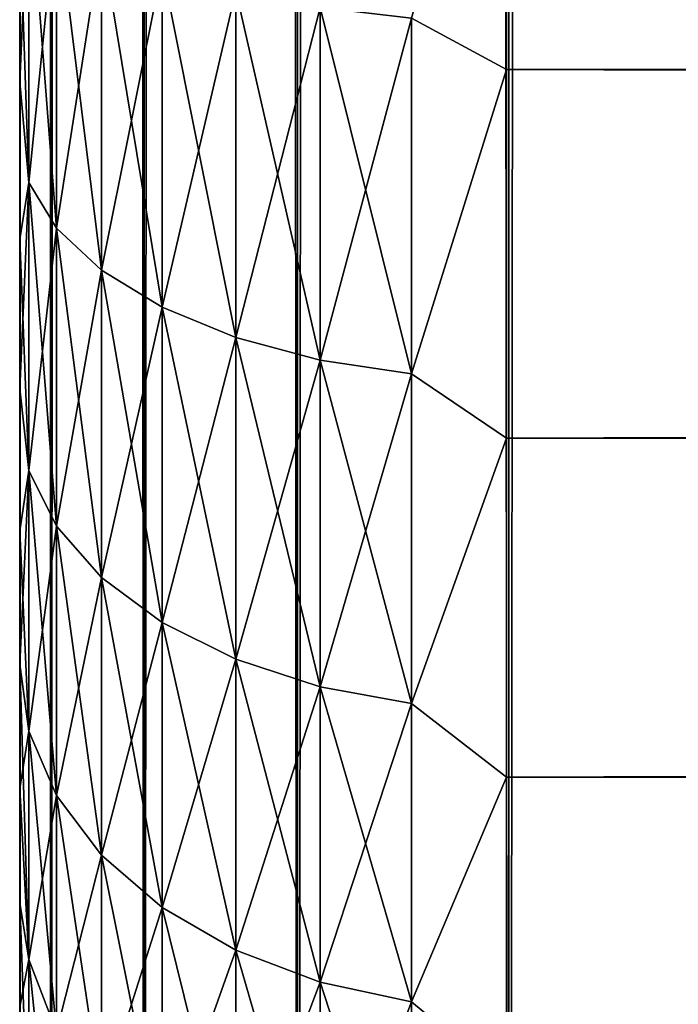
# Model space of a CAD drawing. Extents: x -265 to 265, y 0 to 1027.
# Tile 6 of 256: x -265 to -262.29, y 11.18 to 15.23. Entities that reach past the tile are written whole.
import ezdxf

# ---------------------------------------------------------------- set-up
doc = ezdxf.new("R2010")
doc.units = 0
doc.header["$LTSCALE"] = 41.718519
for name, color, linetype in [('58', 7, 'CONTINUOUS'), ('60', 7, 'CONTINUOUS'), ('62', 7, 'CONTINUOUS'), ('67', 7, 'CONTINUOUS'), ('68', 7, 'CONTINUOUS'), ('81', 7, 'CONTINUOUS'), ('85', 7, 'CONTINUOUS'), ('89', 7, 'CONTINUOUS')]:
    doc.layers.add(name, color=color, linetype=linetype)

msp = doc.modelspace()

# ---------------------------------------------------------------- linework, layer by layer
at = {"layer": '58', "color": 7, "linetype": 'CONTINUOUS'}
for points in [[(-265, 14.9679, 36.7156), (-265, 15.6382, 37.0512), (-265, 14.9679, 18.2844), (-265, 14.9679, 36.7156)], [(-265, 14.9679, 18.2844), (-265, 15.6382, 37.0512), (-265, 15.6382, 17.9488), (-265, 14.9679, 18.2844)], [(-265, 14.3233, 36.3332), (-265, 14.9679, 36.7156), (-265, 14.3233, 18.6668), (-265, 14.3233, 36.3332)], [(-265, 14.3233, 18.6668), (-265, 14.9679, 36.7156), (-265, 14.9679, 18.2844), (-265, 14.3233, 18.6668)], [(-265, 13.7076, 35.9057), (-265, 14.3233, 36.3332), (-265, 13.7076, 19.0943), (-265, 13.7076, 35.9057)], [(-265, 13.7076, 19.0943), (-265, 14.3233, 36.3332), (-265, 14.3233, 18.6668), (-265, 13.7076, 19.0943)], [(-265, 13.124, 35.4354), (-265, 13.7076, 35.9057), (-265, 13.124, 19.5646), (-265, 13.124, 35.4354)], [(-265, 13.124, 19.5646), (-265, 13.7076, 35.9057), (-265, 13.7076, 19.0943), (-265, 13.124, 19.5646)], [(-265, 12.5754, 34.9246), (-265, 13.124, 35.4354), (-265, 12.5754, 20.0754), (-265, 12.5754, 34.9246)], [(-265, 12.5754, 20.0754), (-265, 13.124, 35.4354), (-265, 13.124, 19.5646), (-265, 12.5754, 20.0754)], [(-265, 12.0646, 34.3761), (-265, 12.5754, 34.9246), (-265, 12.0646, 20.6239), (-265, 12.0646, 34.3761)], [(-265, 12.0646, 20.6239), (-265, 12.5754, 34.9246), (-265, 12.5754, 20.0754), (-265, 12.0646, 20.6239)], [(-265, 11.5943, 33.7924), (-265, 12.0646, 34.3761), (-265, 11.5943, 21.2076), (-265, 11.5943, 33.7924)], [(-265, 11.5943, 21.2076), (-265, 12.0646, 34.3761), (-265, 12.0646, 20.6239), (-265, 11.5943, 21.2076)], [(-265, 11.1669, 33.1768), (-265, 11.5943, 33.7924), (-265, 11.1669, 21.8232), (-265, 11.1669, 33.1768)], [(-265, 11.1669, 21.8232), (-265, 11.5943, 33.7924), (-265, 11.5943, 21.2076), (-265, 11.1669, 21.8232)]]:
    msp.add_3dface(points, dxfattribs=at)
at = {"layer": '60', "color": 7, "linetype": 'CONTINUOUS'}
for points in [[(-263, 15.02, 16.0349), (-263, 16.6275, 15.4635), (263, 15.02, 16.0349), (-263, 15.02, 16.0349)], [(263, 15.02, 16.0349), (-263, 16.6275, 15.4635), (263, 16.6275, 15.4635), (263, 15.02, 16.0349)], [(-263, 16.6275, 39.5365), (-263, 15.02, 38.9651), (263, 16.6275, 39.5365), (-263, 16.6275, 39.5365)], [(263, 16.6275, 39.5365), (-263, 15.02, 38.9651), (263, 15.02, 38.9651), (263, 16.6275, 39.5365)], [(-263, 13.5052, 16.8198), (-263, 15.02, 16.0349), (263, 13.5052, 16.8198), (-263, 13.5052, 16.8198)], [(263, 13.5052, 16.8198), (-263, 15.02, 16.0349), (263, 15.02, 16.0349), (263, 13.5052, 16.8198)], [(-263, 15.02, 38.9651), (-263, 13.5052, 38.1802), (263, 15.02, 38.9651), (-263, 15.02, 38.9651)], [(263, 15.02, 38.9651), (-263, 13.5052, 38.1802), (263, 13.5052, 38.1802), (263, 15.02, 38.9651)], [(-263, 12.1114, 17.8036), (-263, 13.5052, 16.8198), (263, 12.1114, 17.8036), (-263, 12.1114, 17.8036)], [(263, 12.1114, 17.8036), (-263, 13.5052, 16.8198), (263, 13.5052, 16.8198), (263, 12.1114, 17.8036)], [(-263, 13.5052, 38.1802), (-263, 12.1114, 37.1964), (263, 13.5052, 38.1802), (-263, 13.5052, 38.1802)], [(263, 13.5052, 38.1802), (-263, 12.1114, 37.1964), (263, 12.1114, 37.1964), (263, 13.5052, 38.1802)], [(-263, 10.8646, 18.9681), (-263, 12.1114, 17.8036), (263, 10.8646, 18.9681), (-263, 10.8646, 18.9681)], [(263, 10.8646, 18.9681), (-263, 12.1114, 17.8036), (263, 12.1114, 17.8036), (263, 10.8646, 18.9681)], [(-263, 12.1114, 37.1964), (-263, 10.8646, 36.0319), (263, 12.1114, 37.1964), (-263, 12.1114, 37.1964)], [(263, 12.1114, 37.1964), (-263, 10.8646, 36.0319), (263, 10.8646, 36.0319), (263, 12.1114, 37.1964)]]:
    msp.add_3dface(points, dxfattribs=at)
at = {"layer": '62', "color": 7, "linetype": 'CONTINUOUS'}
for points in [[(-263, 16.6275, 15.4635), (-263, 15.02, 16.0349), (-263.3902, 15.2312, 15.987), (-263, 16.6275, 15.4635)], [(-263, 15.02, 38.9651), (-263, 16.6275, 39.5365), (-263.3902, 15.2312, 39.013), (-263, 15.02, 38.9651)], [(-265, 15.6382, 37.0512), (-265, 14.9679, 36.7156), (-264.962, 15.8334, 37.5591), (-265, 15.6382, 37.0512)], [(-264.962, 15.8334, 37.5591), (-265, 14.9679, 36.7156), (-264.962, 14.5561, 36.9292), (-264.962, 15.8334, 37.5591)], [(-264.962, 14.5561, 18.0708), (-265, 15.6382, 17.9488), (-264.962, 15.8334, 17.4409), (-264.962, 14.5561, 18.0708)], [(-264.962, 15.8334, 37.5591), (-264.962, 14.5561, 36.9292), (-264.8485, 15.6896, 37.9062), (-264.962, 15.8334, 37.5591)], [(-264.962, 14.5561, 18.0708), (-264.962, 15.8334, 17.4409), (-264.8485, 14.3682, 17.7455), (-264.962, 14.5561, 18.0708)], [(-264.8485, 14.3682, 17.7455), (-264.962, 15.8334, 17.4409), (-264.8485, 15.6896, 17.0938), (-264.8485, 14.3682, 17.7455)], [(-264.8485, 15.6896, 37.9062), (-264.962, 14.5561, 36.9292), (-264.8485, 14.3682, 37.2545), (-264.8485, 15.6896, 37.9062)], [(-264.8485, 15.6896, 37.9062), (-264.8485, 14.3682, 37.2545), (-264.6638, 15.5571, 38.2261), (-264.8485, 15.6896, 37.9062)], [(-264.8485, 14.3682, 17.7455), (-264.8485, 15.6896, 17.0938), (-264.6638, 14.1951, 17.4456), (-264.8485, 14.3682, 17.7455)], [(-264.6638, 14.1951, 17.4456), (-264.8485, 15.6896, 17.0938), (-264.6638, 15.5571, 16.7739), (-264.6638, 14.1951, 17.4456)], [(-265, 14.9679, 18.2844), (-265, 15.6382, 17.9488), (-264.962, 14.5561, 18.0708), (-265, 14.9679, 18.2844)], [(-264.6638, 15.5571, 38.2261), (-264.8485, 14.3682, 37.2545), (-264.6638, 14.1951, 37.5544), (-264.6638, 15.5571, 38.2261)], [(-264.6638, 15.5571, 38.2261), (-264.6638, 14.1951, 37.5544), (-264.415, 15.4409, 38.5065), (-264.6638, 15.5571, 38.2261)], [(-264.6638, 14.1951, 17.4456), (-264.6638, 15.5571, 16.7739), (-264.415, 14.0433, 17.1827), (-264.6638, 14.1951, 17.4456)], [(-264.415, 14.0433, 17.1827), (-264.6638, 15.5571, 16.7739), (-264.415, 15.4409, 16.4935), (-264.415, 14.0433, 17.1827)], [(-264.415, 15.4409, 38.5065), (-264.6638, 14.1951, 37.5544), (-264.415, 14.0433, 37.8173), (-264.415, 15.4409, 38.5065)], [(-264.415, 15.4409, 38.5065), (-264.415, 14.0433, 37.8173), (-264.1118, 15.3456, 38.7367), (-264.415, 15.4409, 38.5065)], [(-264.415, 14.0433, 17.1827), (-264.415, 15.4409, 16.4935), (-264.1118, 13.9187, 16.967), (-264.415, 14.0433, 17.1827)], [(-264.1118, 13.9187, 16.967), (-264.415, 15.4409, 16.4935), (-264.1118, 15.3456, 16.2633), (-264.1118, 13.9187, 16.967)], [(-264.1118, 15.3456, 38.7367), (-264.415, 14.0433, 37.8173), (-264.1118, 13.9187, 38.033), (-264.1118, 15.3456, 38.7367)], [(-264.1118, 15.3456, 38.7367), (-264.1118, 13.9187, 38.033), (-263.7657, 15.2748, 38.9077), (-264.1118, 15.3456, 38.7367)], [(-264.1118, 13.9187, 16.967), (-264.1118, 15.3456, 16.2633), (-263.7657, 13.8262, 16.8067), (-264.1118, 13.9187, 16.967)], [(-263.7657, 13.8262, 16.8067), (-264.1118, 15.3456, 16.2633), (-263.7657, 15.2748, 16.0923), (-263.7657, 13.8262, 16.8067)], [(-263.7657, 15.2748, 38.9077), (-264.1118, 13.9187, 38.033), (-263.7657, 13.8262, 38.1933), (-263.7657, 15.2748, 38.9077)], [(-263.7657, 15.2748, 38.9077), (-263.7657, 13.8262, 38.1933), (-263.3902, 15.2312, 39.013), (-263.7657, 15.2748, 38.9077)], [(-263.7657, 13.8262, 16.8067), (-263.7657, 15.2748, 16.0923), (-263.3902, 13.7692, 16.708), (-263.7657, 13.8262, 16.8067)], [(-263.3902, 13.7692, 16.708), (-263.7657, 15.2748, 16.0923), (-263.3902, 15.2312, 15.987), (-263.3902, 13.7692, 16.708)], [(-263.3902, 15.2312, 39.013), (-263.7657, 13.8262, 38.1933), (-263.3902, 13.7692, 38.292), (-263.3902, 15.2312, 39.013)], [(-263, 15.02, 16.0349), (-263.3902, 13.7692, 16.708), (-263.3902, 15.2312, 15.987), (-263, 15.02, 16.0349)], [(-263, 15.02, 38.9651), (-263.3902, 15.2312, 39.013), (-263.3902, 13.7692, 38.292), (-263, 15.02, 38.9651)], [(-263, 15.02, 16.0349), (-263, 13.5052, 16.8198), (-263.3902, 13.7692, 16.708), (-263, 15.02, 16.0349)], [(-263, 13.5052, 38.1802), (-263, 15.02, 38.9651), (-263.3902, 13.7692, 38.292), (-263, 13.5052, 38.1802)], [(-265, 14.9679, 36.7156), (-265, 14.3233, 36.3332), (-264.962, 14.5561, 36.9292), (-265, 14.9679, 36.7156)], [(-265, 14.3233, 18.6668), (-265, 14.9679, 18.2844), (-264.962, 14.5561, 18.0708), (-265, 14.3233, 18.6668)], [(-265, 14.3233, 36.3332), (-265, 13.7076, 35.9057), (-264.962, 14.5561, 36.9292), (-265, 14.3233, 36.3332)], [(-264.962, 14.5561, 36.9292), (-265, 13.7076, 35.9057), (-264.962, 13.3719, 36.1379), (-264.962, 14.5561, 36.9292)], [(-264.962, 13.3719, 18.8621), (-265, 14.3233, 18.6668), (-264.962, 14.5561, 18.0708), (-264.962, 13.3719, 18.8621)], [(-264.962, 14.5561, 36.9292), (-264.962, 13.3719, 36.1379), (-264.8485, 14.3682, 37.2545), (-264.962, 14.5561, 36.9292)], [(-264.962, 13.3719, 18.8621), (-264.962, 14.5561, 18.0708), (-264.8485, 13.1432, 18.564), (-264.962, 13.3719, 18.8621)], [(-264.8485, 13.1432, 18.564), (-264.962, 14.5561, 18.0708), (-264.8485, 14.3682, 17.7455), (-264.8485, 13.1432, 18.564)], [(-264.8485, 14.3682, 37.2545), (-264.962, 13.3719, 36.1379), (-264.8485, 13.1432, 36.436), (-264.8485, 14.3682, 37.2545)], [(-264.8485, 14.3682, 37.2545), (-264.8485, 13.1432, 36.436), (-264.6638, 14.1951, 37.5544), (-264.8485, 14.3682, 37.2545)], [(-264.8485, 13.1432, 18.564), (-264.8485, 14.3682, 17.7455), (-264.6638, 12.9324, 18.2893), (-264.8485, 13.1432, 18.564)], [(-264.6638, 12.9324, 18.2893), (-264.8485, 14.3682, 17.7455), (-264.6638, 14.1951, 17.4456), (-264.6638, 12.9324, 18.2893)], [(-265, 13.7076, 19.0943), (-265, 14.3233, 18.6668), (-264.962, 13.3719, 18.8621), (-265, 13.7076, 19.0943)], [(-264.6638, 14.1951, 37.5544), (-264.8485, 13.1432, 36.436), (-264.6638, 12.9324, 36.7107), (-264.6638, 14.1951, 37.5544)], [(-264.6638, 14.1951, 37.5544), (-264.6638, 12.9324, 36.7107), (-264.415, 14.0433, 37.8173), (-264.6638, 14.1951, 37.5544)], [(-264.6638, 12.9324, 18.2893), (-264.6638, 14.1951, 17.4456), (-264.415, 12.7476, 18.0485), (-264.6638, 12.9324, 18.2893)], [(-264.415, 12.7476, 18.0485), (-264.6638, 14.1951, 17.4456), (-264.415, 14.0433, 17.1827), (-264.415, 12.7476, 18.0485)], [(-264.415, 14.0433, 37.8173), (-264.6638, 12.9324, 36.7107), (-264.415, 12.7476, 36.9515), (-264.415, 14.0433, 37.8173)], [(-264.415, 14.0433, 37.8173), (-264.415, 12.7476, 36.9515), (-264.1118, 13.9187, 38.033), (-264.415, 14.0433, 37.8173)], [(-264.415, 12.7476, 18.0485), (-264.415, 14.0433, 17.1827), (-264.1118, 12.5959, 17.8508), (-264.415, 12.7476, 18.0485)], [(-264.1118, 12.5959, 17.8508), (-264.415, 14.0433, 17.1827), (-264.1118, 13.9187, 16.967), (-264.1118, 12.5959, 17.8508)], [(-264.1118, 13.9187, 38.033), (-264.415, 12.7476, 36.9515), (-264.1118, 12.5959, 37.1492), (-264.1118, 13.9187, 38.033)], [(-264.1118, 13.9187, 38.033), (-264.1118, 12.5959, 37.1492), (-263.7657, 13.8262, 38.1933), (-264.1118, 13.9187, 38.033)], [(-264.1118, 12.5959, 17.8508), (-264.1118, 13.9187, 16.967), (-263.7657, 12.4833, 17.704), (-264.1118, 12.5959, 17.8508)], [(-263.7657, 12.4833, 17.704), (-264.1118, 13.9187, 16.967), (-263.7657, 13.8262, 16.8067), (-263.7657, 12.4833, 17.704)], [(-263.7657, 13.8262, 38.1933), (-264.1118, 12.5959, 37.1492), (-263.7657, 12.4833, 37.296), (-263.7657, 13.8262, 38.1933)], [(-263.7657, 13.8262, 38.1933), (-263.7657, 12.4833, 37.296), (-263.3902, 13.7692, 38.292), (-263.7657, 13.8262, 38.1933)], [(-263.7657, 12.4833, 17.704), (-263.7657, 13.8262, 16.8067), (-263.3902, 12.4139, 17.6136), (-263.7657, 12.4833, 17.704)], [(-263.3902, 12.4139, 17.6136), (-263.7657, 13.8262, 16.8067), (-263.3902, 13.7692, 16.708), (-263.3902, 12.4139, 17.6136)], [(-263.3902, 13.7692, 38.292), (-263.7657, 12.4833, 37.296), (-263.3902, 12.4139, 37.3864), (-263.3902, 13.7692, 38.292)], [(-263, 13.5052, 16.8198), (-263.3902, 12.4139, 17.6136), (-263.3902, 13.7692, 16.708), (-263, 13.5052, 16.8198)], [(-263, 13.5052, 38.1802), (-263.3902, 13.7692, 38.292), (-263.3902, 12.4139, 37.3864), (-263, 13.5052, 38.1802)], [(-265, 13.7076, 35.9057), (-265, 13.124, 35.4354), (-264.962, 13.3719, 36.1379), (-265, 13.7076, 35.9057)], [(-265, 13.124, 19.5646), (-265, 13.7076, 19.0943), (-264.962, 13.3719, 18.8621), (-265, 13.124, 19.5646)], [(-263, 13.5052, 16.8198), (-263, 12.1114, 17.8036), (-263.3902, 12.4139, 17.6136), (-263, 13.5052, 16.8198)], [(-263, 12.1114, 37.1964), (-263, 13.5052, 38.1802), (-263.3902, 12.4139, 37.3864), (-263, 12.1114, 37.1964)], [(-265, 13.124, 35.4354), (-265, 12.5754, 34.9246), (-264.962, 13.3719, 36.1379), (-265, 13.124, 35.4354)], [(-264.962, 13.3719, 36.1379), (-265, 12.5754, 34.9246), (-264.962, 12.3011, 35.1989), (-264.962, 13.3719, 36.1379)], [(-264.962, 12.3011, 19.8011), (-265, 13.124, 19.5646), (-264.962, 13.3719, 18.8621), (-264.962, 12.3011, 19.8011)], [(-264.962, 13.3719, 36.1379), (-264.962, 12.3011, 35.1989), (-264.8485, 13.1432, 36.436), (-264.962, 13.3719, 36.1379)], [(-264.962, 12.3011, 19.8011), (-264.962, 13.3719, 18.8621), (-264.8485, 12.0355, 19.5355), (-264.962, 12.3011, 19.8011)], [(-264.8485, 12.0355, 19.5355), (-264.962, 13.3719, 18.8621), (-264.8485, 13.1432, 18.564), (-264.8485, 12.0355, 19.5355)], [(-265, 12.5754, 20.0754), (-265, 13.124, 19.5646), (-264.962, 12.3011, 19.8011), (-265, 12.5754, 20.0754)], [(-264.8485, 13.1432, 36.436), (-264.962, 12.3011, 35.1989), (-264.8485, 12.0355, 35.4645), (-264.8485, 13.1432, 36.436)], [(-264.8485, 13.1432, 36.436), (-264.8485, 12.0355, 35.4645), (-264.6638, 12.9324, 36.7107), (-264.8485, 13.1432, 36.436)], [(-264.8485, 12.0355, 19.5355), (-264.8485, 13.1432, 18.564), (-264.6638, 11.7906, 19.2906), (-264.8485, 12.0355, 19.5355)], [(-264.6638, 11.7906, 19.2906), (-264.8485, 13.1432, 18.564), (-264.6638, 12.9324, 18.2893), (-264.6638, 11.7906, 19.2906)], [(-264.6638, 12.9324, 36.7107), (-264.8485, 12.0355, 35.4645), (-264.6638, 11.7906, 35.7094), (-264.6638, 12.9324, 36.7107)], [(-264.6638, 12.9324, 36.7107), (-264.6638, 11.7906, 35.7094), (-264.415, 12.7476, 36.9515), (-264.6638, 12.9324, 36.7107)], [(-264.6638, 11.7906, 19.2906), (-264.6638, 12.9324, 18.2893), (-264.415, 11.576, 19.076), (-264.6638, 11.7906, 19.2906)], [(-264.415, 11.576, 19.076), (-264.6638, 12.9324, 18.2893), (-264.415, 12.7476, 18.0485), (-264.415, 11.576, 19.076)], [(-264.415, 12.7476, 36.9515), (-264.6638, 11.7906, 35.7094), (-264.415, 11.576, 35.924), (-264.415, 12.7476, 36.9515)], [(-264.415, 12.7476, 36.9515), (-264.415, 11.576, 35.924), (-264.1118, 12.5959, 37.1492), (-264.415, 12.7476, 36.9515)], [(-264.415, 11.576, 19.076), (-264.415, 12.7476, 18.0485), (-264.1118, 11.3998, 18.8998), (-264.415, 11.576, 19.076)], [(-264.1118, 11.3998, 18.8998), (-264.415, 12.7476, 18.0485), (-264.1118, 12.5959, 17.8508), (-264.1118, 11.3998, 18.8998)], [(-264.1118, 12.5959, 37.1492), (-264.415, 11.576, 35.924), (-264.1118, 11.3998, 36.1002), (-264.1118, 12.5959, 37.1492)], [(-264.1118, 12.5959, 37.1492), (-264.1118, 11.3998, 36.1002), (-263.7657, 12.4833, 37.296), (-264.1118, 12.5959, 37.1492)], [(-264.1118, 11.3998, 18.8998), (-264.1118, 12.5959, 17.8508), (-263.7657, 11.2689, 18.7689), (-264.1118, 11.3998, 18.8998)], [(-263.7657, 11.2689, 18.7689), (-264.1118, 12.5959, 17.8508), (-263.7657, 12.4833, 17.704), (-263.7657, 11.2689, 18.7689)], [(-265, 12.5754, 34.9246), (-265, 12.0646, 34.3761), (-264.962, 12.3011, 35.1989), (-265, 12.5754, 34.9246)], [(-265, 12.0646, 20.6239), (-265, 12.5754, 20.0754), (-264.962, 11.3621, 20.8719), (-265, 12.0646, 20.6239)], [(-264.962, 11.3621, 20.8719), (-265, 12.5754, 20.0754), (-264.962, 12.3011, 19.8011), (-264.962, 11.3621, 20.8719)], [(-263.7657, 12.4833, 37.296), (-264.1118, 11.3998, 36.1002), (-263.7657, 11.2689, 36.2311), (-263.7657, 12.4833, 37.296)], [(-263.7657, 12.4833, 37.296), (-263.7657, 11.2689, 36.2311), (-263.3902, 12.4139, 37.3864), (-263.7657, 12.4833, 37.296)], [(-263.7657, 11.2689, 18.7689), (-263.7657, 12.4833, 17.704), (-263.3902, 11.1883, 18.6883), (-263.7657, 11.2689, 18.7689)], [(-263.3902, 11.1883, 18.6883), (-263.7657, 12.4833, 17.704), (-263.3902, 12.4139, 17.6136), (-263.3902, 11.1883, 18.6883)], [(-263.3902, 12.4139, 37.3864), (-263.7657, 11.2689, 36.2311), (-263.3902, 11.1883, 36.3117), (-263.3902, 12.4139, 37.3864)], [(-263, 12.1114, 17.8036), (-263.3902, 11.1883, 18.6883), (-263.3902, 12.4139, 17.6136), (-263, 12.1114, 17.8036)], [(-263, 12.1114, 37.1964), (-263.3902, 12.4139, 37.3864), (-263.3902, 11.1883, 36.3117), (-263, 12.1114, 37.1964)], [(-264.962, 12.3011, 35.1989), (-265, 12.0646, 34.3761), (-264.962, 11.3621, 34.1281), (-264.962, 12.3011, 35.1989)], [(-264.962, 12.3011, 35.1989), (-264.962, 11.3621, 34.1281), (-264.8485, 12.0355, 35.4645), (-264.962, 12.3011, 35.1989)], [(-264.962, 11.3621, 20.8719), (-264.962, 12.3011, 19.8011), (-264.8485, 11.064, 20.6432), (-264.962, 11.3621, 20.8719)], [(-264.8485, 11.064, 20.6432), (-264.962, 12.3011, 19.8011), (-264.8485, 12.0355, 19.5355), (-264.8485, 11.064, 20.6432)], [(-263, 12.1114, 17.8036), (-263, 10.8646, 18.9681), (-263.3902, 11.1883, 18.6883), (-263, 12.1114, 17.8036)], [(-263, 10.8646, 36.0319), (-263, 12.1114, 37.1964), (-263.3902, 11.1883, 36.3117), (-263, 10.8646, 36.0319)], [(-265, 12.0646, 34.3761), (-265, 11.5943, 33.7924), (-264.962, 11.3621, 34.1281), (-265, 12.0646, 34.3761)], [(-265, 11.5943, 21.2076), (-265, 12.0646, 20.6239), (-264.962, 11.3621, 20.8719), (-265, 11.5943, 21.2076)], [(-264.8485, 12.0355, 35.4645), (-264.962, 11.3621, 34.1281), (-264.8485, 11.064, 34.3568), (-264.8485, 12.0355, 35.4645)], [(-264.8485, 12.0355, 35.4645), (-264.8485, 11.064, 34.3568), (-264.6638, 11.7906, 35.7094), (-264.8485, 12.0355, 35.4645)], [(-264.8485, 11.064, 20.6432), (-264.8485, 12.0355, 19.5355), (-264.6638, 10.7893, 20.4324), (-264.8485, 11.064, 20.6432)], [(-264.6638, 10.7893, 20.4324), (-264.8485, 12.0355, 19.5355), (-264.6638, 11.7906, 19.2906), (-264.6638, 10.7893, 20.4324)], [(-264.6638, 11.7906, 35.7094), (-264.8485, 11.064, 34.3568), (-264.6638, 10.7893, 34.5676), (-264.6638, 11.7906, 35.7094)], [(-264.6638, 11.7906, 35.7094), (-264.6638, 10.7893, 34.5676), (-264.415, 11.576, 35.924), (-264.6638, 11.7906, 35.7094)], [(-264.6638, 10.7893, 20.4324), (-264.6638, 11.7906, 19.2906), (-264.415, 10.5485, 20.2476), (-264.6638, 10.7893, 20.4324)], [(-264.415, 10.5485, 20.2476), (-264.6638, 11.7906, 19.2906), (-264.415, 11.576, 19.076), (-264.415, 10.5485, 20.2476)], [(-265, 11.5943, 33.7924), (-265, 11.1669, 33.1768), (-264.962, 11.3621, 34.1281), (-265, 11.5943, 33.7924)], [(-265, 11.1669, 21.8232), (-265, 11.5943, 21.2076), (-264.962, 10.5708, 22.0561), (-265, 11.1669, 21.8232)], [(-264.962, 10.5708, 22.0561), (-265, 11.5943, 21.2076), (-264.962, 11.3621, 20.8719), (-264.962, 10.5708, 22.0561)], [(-264.415, 11.576, 35.924), (-264.6638, 10.7893, 34.5676), (-264.415, 10.5485, 34.7524), (-264.415, 11.576, 35.924)], [(-264.415, 11.576, 35.924), (-264.415, 10.5485, 34.7524), (-264.1118, 11.3998, 36.1002), (-264.415, 11.576, 35.924)], [(-264.415, 10.5485, 20.2476), (-264.415, 11.576, 19.076), (-264.1118, 10.3508, 20.0959), (-264.415, 10.5485, 20.2476)], [(-264.1118, 10.3508, 20.0959), (-264.415, 11.576, 19.076), (-264.1118, 11.3998, 18.8998), (-264.1118, 10.3508, 20.0959)], [(-264.1118, 11.3998, 36.1002), (-264.415, 10.5485, 34.7524), (-264.1118, 10.3508, 34.9041), (-264.1118, 11.3998, 36.1002)], [(-264.1118, 11.3998, 36.1002), (-264.1118, 10.3508, 34.9041), (-263.7657, 11.2689, 36.2311), (-264.1118, 11.3998, 36.1002)], [(-264.1118, 10.3508, 20.0959), (-264.1118, 11.3998, 18.8998), (-263.7657, 10.204, 19.9833), (-264.1118, 10.3508, 20.0959)], [(-263.7657, 10.204, 19.9833), (-264.1118, 11.3998, 18.8998), (-263.7657, 11.2689, 18.7689), (-263.7657, 10.204, 19.9833)], [(-264.962, 11.3621, 34.1281), (-265, 11.1669, 33.1768), (-264.962, 10.5708, 32.9439), (-264.962, 11.3621, 34.1281)], [(-264.962, 11.3621, 34.1281), (-264.962, 10.5708, 32.9439), (-264.8485, 11.064, 34.3568), (-264.962, 11.3621, 34.1281)], [(-264.962, 10.5708, 22.0561), (-264.962, 11.3621, 20.8719), (-264.8485, 10.2455, 21.8682), (-264.962, 10.5708, 22.0561)], [(-264.8485, 10.2455, 21.8682), (-264.962, 11.3621, 20.8719), (-264.8485, 11.064, 20.6432), (-264.8485, 10.2455, 21.8682)], [(-263.7657, 11.2689, 36.2311), (-264.1118, 10.3508, 34.9041), (-263.7657, 10.204, 35.0167), (-263.7657, 11.2689, 36.2311)], [(-263.7657, 11.2689, 36.2311), (-263.7657, 10.204, 35.0167), (-263.3902, 11.1883, 36.3117), (-263.7657, 11.2689, 36.2311)], [(-263.7657, 10.204, 19.9833), (-263.7657, 11.2689, 18.7689), (-263.3902, 10.1136, 19.9139), (-263.7657, 10.204, 19.9833)], [(-263.3902, 10.1136, 19.9139), (-263.7657, 11.2689, 18.7689), (-263.3902, 11.1883, 18.6883), (-263.3902, 10.1136, 19.9139)], [(-263.3902, 11.1883, 36.3117), (-263.7657, 10.204, 35.0167), (-263.3902, 10.1136, 35.0861), (-263.3902, 11.1883, 36.3117)], [(-263, 10.8646, 18.9681), (-263.3902, 10.1136, 19.9139), (-263.3902, 11.1883, 18.6883), (-263, 10.8646, 18.9681)], [(-263, 10.8646, 36.0319), (-263.3902, 11.1883, 36.3117), (-263.3902, 10.1136, 35.0861), (-263, 10.8646, 36.0319)]]:
    msp.add_3dface(points, dxfattribs=at)
at = {"layer": '67', "color": 7, "linetype": 'CONTINUOUS'}
for points in [[(-265, 1), (-264.8717, 1, 1.9579), (-265, 1019), (-265, 1)], [(-265, 1019), (-264.8717, 1, 1.9579), (-264.8717, 1019, 1.9579), (-265, 1019)], [(-264.8717, 1, 1.9579), (-264.4889, 1, 3.8823), (-264.8717, 1019, 1.9579), (-264.8717, 1, 1.9579)], [(-264.8717, 1019, 1.9579), (-264.4889, 1, 3.8823), (-264.4889, 1019, 3.8823), (-264.8717, 1019, 1.9579)], [(-264.4889, 1, 3.8823), (-263.8582, 1, 5.7403), (-264.4889, 1019, 3.8823), (-264.4889, 1, 3.8823)], [(-264.4889, 1019, 3.8823), (-263.8582, 1, 5.7403), (-263.8582, 1019, 5.7403), (-264.4889, 1019, 3.8823)], [(-263.8582, 1, 5.7403), (-262.9904, 1, 7.5), (-263.8582, 1019, 5.7403), (-263.8582, 1, 5.7403)], [(-263.8582, 1019, 5.7403), (-262.9904, 1, 7.5), (-262.9904, 1019, 7.5), (-263.8582, 1019, 5.7403)], [(-262.9904, 1, 7.5), (-261.9003, 1, 9.1314), (-262.9904, 1019, 7.5), (-262.9904, 1, 7.5)], [(-262.9904, 1019, 7.5), (-261.9003, 1, 9.1314), (-261.9003, 1019, 9.1314), (-262.9904, 1019, 7.5)]]:
    msp.add_3dface(points, dxfattribs=at)
at = {"layer": '68', "color": 7, "linetype": 'CONTINUOUS'}
for points in [[(-265, 1), (-265, 1019), (-264.8717, 1019, -1.9579), (-265, 1)], [(-264.8717, 1, -1.9579), (-265, 1), (-264.8717, 1019, -1.9579), (-264.8717, 1, -1.9579)], [(-264.4889, 1, -3.8823), (-264.8717, 1, -1.9579), (-264.4889, 1019, -3.8823), (-264.4889, 1, -3.8823)], [(-264.4889, 1019, -3.8823), (-264.8717, 1, -1.9579), (-264.8717, 1019, -1.9579), (-264.4889, 1019, -3.8823)], [(-263.8582, 1, -5.7403), (-264.4889, 1, -3.8823), (-263.8582, 1019, -5.7403), (-263.8582, 1, -5.7403)], [(-263.8582, 1019, -5.7403), (-264.4889, 1, -3.8823), (-264.4889, 1019, -3.8823), (-263.8582, 1019, -5.7403)], [(-262.9904, 1, -7.5), (-263.8582, 1, -5.7403), (-262.9904, 1019, -7.5), (-262.9904, 1, -7.5)], [(-262.9904, 1019, -7.5), (-263.8582, 1, -5.7403), (-263.8582, 1019, -5.7403), (-262.9904, 1019, -7.5)], [(-261.9003, 1, -9.1314), (-262.9904, 1, -7.5), (-261.9003, 1019, -9.1314), (-261.9003, 1, -9.1314)], [(-261.9003, 1019, -9.1314), (-262.9904, 1, -7.5), (-262.9904, 1019, -7.5), (-261.9003, 1019, -9.1314)]]:
    msp.add_3dface(points, dxfattribs=at)
at = {"layer": '81', "color": 7, "linetype": 'CONTINUOUS'}
for points in [[(-262.557, 16.6354, -74), (-262.0104, 15.0251, -74), (-262.557, 16.6354, -26), (-262.557, 16.6354, -74)], [(-262.557, 16.6354, -26), (-262.0104, 15.0251, -74), (-262.0104, 15.0251, -26), (-262.557, 16.6354, -26)]]:
    msp.add_3dface(points, dxfattribs=at)
at = {"layer": '85', "color": 7, "linetype": 'CONTINUOUS'}
for points in [[(-262.0104, 15.0251, -74), (-262.557, 16.6354, -74), (-262.3399, 15.9905, -74.2225), (-262.0104, 15.0251, -74)], [(-262.2695, 16.0134, -74.4341), (-261.6731, 14.5071, -74.4341), (-262.3399, 15.9905, -74.2225), (-262.2695, 16.0134, -74.4341)], [(-262.0104, 15.0251, -74), (-262.3399, 15.9905, -74.2225), (-261.7401, 14.4755, -74.2225), (-262.0104, 15.0251, -74)], [(-262.3399, 15.9905, -74.2225), (-261.6731, 14.5071, -74.4341), (-261.7401, 14.4755, -74.2225), (-262.3399, 15.9905, -74.2225)]]:
    msp.add_3dface(points, dxfattribs=at)
at = {"layer": '89', "color": 7, "linetype": 'CONTINUOUS'}
for points in [[(-262.557, 16.6354, -26), (-262.0104, 15.0251, -26), (-262.3401, 15.9904, -25.7786), (-262.557, 16.6354, -26)], [(-261.7403, 14.4754, -25.7786), (-262.2699, 16.0133, -25.5669), (-262.3401, 15.9904, -25.7786), (-261.7403, 14.4754, -25.7786)], [(-262.0104, 15.0251, -26), (-261.7403, 14.4754, -25.7786), (-262.3401, 15.9904, -25.7786), (-262.0104, 15.0251, -26)]]:
    msp.add_3dface(points, dxfattribs=at)

doc.saveas('drawing.dxf')
